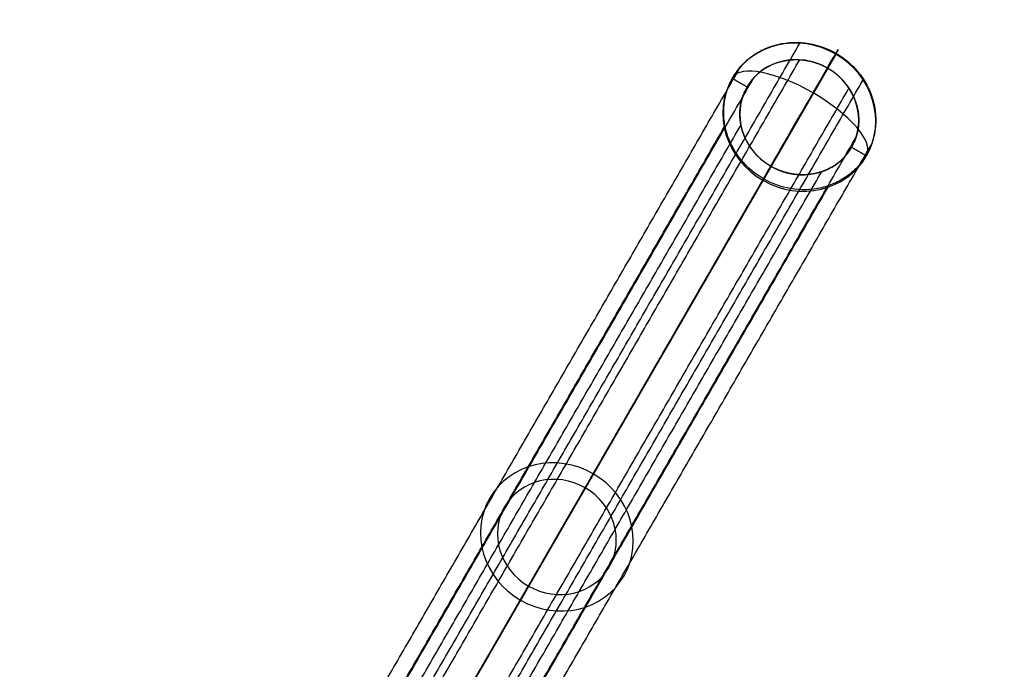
# Model space of a CAD drawing. Header units: millimetres. Extents: x -376 to 374, y -384 to 366.
# Tile 16 of 18: x 72 to 187, y 211 to 286. Entities that reach past the tile are written whole.
import ezdxf

# ---------------------------------------------------------------- set-up
doc = ezdxf.new("R2010")
doc.units = ezdxf.units.MM
doc.header["$MEASUREMENT"] = 0
doc.layers.add('Soround legs', color=7, linetype='Continuous', true_color=0x616161)
doc.layers.add('Soround table top', color=7, linetype='Continuous', true_color=0x4c7c50)

msp = doc.modelspace()

# ---------------------------------------------------------------- linework, layer by layer
at = {"layer": 'Soround legs'}
for p, q in [((110.93, 185.02, 315.66), (167.17, 282.44, 6.6)), ((167.17, 282.44, 6.6), (110.93, 185.02, 315.66)), ((109.99, 183.4, 314.98), (166.23, 280.81, 5.92)), ((166.23, 280.81, 5.92), (109.99, 183.4, 314.98)), ((109.99, 183.4, 314.98), (166.23, 280.81, 5.92)), ((166.23, 280.81, 5.92), (109.99, 183.4, 314.98)), ((159.65, 269.42, 1.13), (103.41, 172, 310.19)), ((159.65, 269.42, 1.13), (103.41, 172, 310.19)), ((103.41, 172, 310.19), (159.65, 269.42, 1.13)), ((103.41, 172, 310.19), (159.65, 269.42, 1.13)), ((158.71, 267.79, 0.45), (102.47, 170.38, 309.51)), ((102.47, 170.38, 309.51), (158.71, 267.79, 0.45))]:
    msp.add_line(p, q, dxfattribs=at)
at = {"layer": 'Soround legs', "extrusion": (-0.17101, -0.296198, 0.939693)}
for centre, radius, start, end in [((3.55, 301.65, -106.04), 9, 90, 270), ((3.55, 301.65, -106.04), 9, 90, 270), ((3.55, 301.65, -106.04), 9, 270, 90), ((3.55, 301.65, -106.04), 9, 270, 90), ((3.55, 301.65, -106.04), 7, 90, 270), ((3.55, 301.65, -106.04), 7, 90, 270), ((3.55, 301.65, -106.04), 7, 90, 270), ((3.55, 301.65, -106.04), 7, 90, 270), ((3.55, 301.65, -106.04), 7, 270, 90), ((3.55, 301.65, -106.04), 7, 270, 90), ((3.55, 301.65, 58.41), 9, 90, 270), ((3.55, 301.65, 58.41), 7, 90, 270), ((3.55, 301.65, 58.41), 9, 270, 90), ((3.55, 301.65, 58.41), 7, 270, 90)]:
    msp.add_arc(centre, radius, start, end, dxfattribs=at)
at = {"layer": 'Soround legs', "extrusion": (0.866025, -0.5, 0)}
for start, end in [(290.4093, 19.8091), (200.4405, 290.4093)]:
    msp.add_arc((319.85, 3.56, 3.53), 8.96, start, end, dxfattribs=at)
at = {"layer": 'Soround legs', "extrusion": (0.468613, 0.811661, 0.348724)}
msp.add_arc((-3.53, -108.2, 301.01), 8.96, 180.3157, 359.6843, dxfattribs=at)
msp.add_arc((-3.53, -108.2, 301.01), 8.96, 180.3157, 359.6843, dxfattribs=at)
at = {"layer": 'Soround legs'}
for points in [[(106.75, 186.28, 315.3), (134.88, 234.99, 160.77), (163, 283.7, 6.24)], [(167.17, 282.44, 6.6), (139.05, 233.73, 161.13), (110.93, 185.02, 315.66)], [(110.93, 185.02, 315.66), (139.05, 233.73, 161.13), (167.17, 282.44, 6.6)], [(167.17, 282.44, 6.6), (166.7, 281.63, 6.26), (166.23, 280.81, 5.92)], [(106.74, 184.37, 314.7), (134.86, 233.08, 160.17), (162.99, 281.79, 5.64)], [(99.88, 183.54, 313.18), (128, 232.25, 158.66), (156.12, 280.96, 4.13)], [(166.23, 280.81, 5.92), (138.11, 232.11, 160.45), (109.99, 183.4, 314.98)], [(109.99, 183.4, 314.98), (138.11, 232.11, 160.45), (166.23, 280.81, 5.92)], [(101.39, 182.24, 313.05), (129.52, 230.95, 158.52), (157.64, 279.66, 3.99)], [(114.1, 182.04, 315.3), (142.22, 230.75, 160.77), (170.35, 279.46, 6.24)], [(156.88, 278.62, 3.53), (156.01, 279.12, 3.53), (155.15, 279.62, 3.53)], [(112.46, 181.07, 314.7), (140.58, 229.78, 160.17), (168.7, 278.49, 5.64)], [(99.93, 176.79, 311.07), (128.05, 225.5, 156.54), (156.17, 274.21, 2.01)], [(97.99, 176.53, 310.63), (126.11, 225.24, 156.1), (154.23, 273.95, 1.57)], [(113.29, 175.38, 313.05), (141.41, 224.09, 158.52), (169.53, 272.8, 3.99)], [(115.17, 174.72, 313.18), (143.29, 223.42, 158.66), (171.41, 272.13, 4.13)], [(170.74, 270.62, 3.53), (169.87, 271.12, 3.53), (169, 271.62, 3.53)], [(103.41, 172, 310.19), (131.53, 220.71, 155.66), (159.65, 269.42, 1.13)], [(159.65, 269.42, 1.13), (131.53, 220.71, 155.66), (103.41, 172, 310.19)], [(109.3, 171.38, 311.07), (137.42, 220.09, 156.54), (165.54, 268.8, 2.01)], [(159.65, 269.42, 1.13), (159.18, 268.61, 0.79), (158.71, 267.79, 0.45)], [(102.47, 170.38, 309.51), (130.59, 219.08, 154.98), (158.71, 267.79, 0.45)], [(158.71, 267.79, 0.45), (130.59, 219.08, 154.98), (102.47, 170.38, 309.51)], [(110.04, 169.57, 310.63), (138.16, 218.28, 156.1), (166.28, 266.99, 1.57)]]:
    msp.add_open_spline(points, degree=2, dxfattribs=at)
for points, degree, knots in [([(155.23, 279.73, 3.52), (155.24, 279.74, 3.52), (155.25, 279.76, 3.53), (155.25, 279.77, 3.53), (155.26, 279.78, 3.54), (155.27, 279.8, 3.55), (155.29, 279.82, 3.56), (155.3, 279.84, 3.56), (155.32, 279.88, 3.58), (155.34, 279.91, 3.59), (155.39, 279.99, 3.63), (155.42, 280.05, 3.65), (155.53, 280.21, 3.72), (155.61, 280.32, 3.77), (155.84, 280.63, 3.91), (156, 280.84, 4.01), (156.52, 281.42, 4.29), (156.9, 281.78, 4.47), (157.32, 282.09, 4.65), (157.78, 282.44, 4.85), (158.28, 282.74, 5.03), (159.34, 283.24, 5.38), (159.9, 283.43, 5.55), (160.48, 283.57, 5.7), (161.63, 283.84, 5.99), (162.85, 283.87, 6.23), (164.04, 283.67, 6.38), (165.15, 283.48, 6.53), (166.22, 283.1, 6.6), (167.19, 282.53, 6.6), (168.17, 281.97, 6.6), (169.04, 281.24, 6.53), (169.75, 280.37, 6.38), (170.53, 279.44, 6.23), (171.1, 278.37, 5.99), (171.45, 277.23, 5.7), (171.62, 276.67, 5.55), (171.73, 276.09, 5.38), (171.83, 274.92, 5.03), (171.82, 274.34, 4.85), (171.75, 273.77, 4.65), (171.68, 273.24, 4.47), (171.57, 272.73, 4.29), (171.32, 271.99, 4.01), (171.23, 271.75, 3.91), (171.07, 271.39, 3.77), (171.01, 271.27, 3.72), (170.92, 271.1, 3.65), (170.89, 271.04, 3.63), (170.85, 270.95, 3.59), (170.83, 270.93, 3.58), (170.81, 270.88, 3.56), (170.8, 270.87, 3.56), (170.78, 270.84, 3.55), (170.78, 270.83, 3.54), (170.77, 270.81, 3.53), (170.76, 270.8, 3.53), (170.75, 270.78, 3.52), (170.75, 270.77, 3.52)], 3, [0, 0, 0, 0, 0.049597, 0.049597, 0.049597, 0.101589, 0.101589, 0.153581, 0.153581, 0.257564, 0.257564, 0.465542, 0.465542, 0.88151, 0.88151, 1.713559, 1.713559, 3.378554, 3.378554, 3.378554, 5.211027, 5.211027, 7.0435, 7.0435, 7.0435, 10.727444, 10.727444, 10.727444, 14.123936, 14.123936, 14.123936, 17.520428, 17.520428, 17.520428, 21.204371, 21.204371, 21.204371, 23.036844, 23.036844, 24.869317, 24.869317, 24.869317, 26.534308, 26.534308, 27.366354, 27.366354, 27.782321, 27.782321, 27.990298, 27.990298, 28.094284, 28.094284, 28.146279, 28.146279, 28.198274, 28.198274, 28.198274, 28.247871, 28.247871, 28.247871, 28.247871]), ([(159.65, 269.42, 1.13), (159.06, 269.77, 1.13), (158.01, 270.66, 1.22), (157.16, 271.73, 1.4), (156.52, 272.92, 1.67), (156.14, 274.2, 2), (156.01, 275.52, 2.39), (156.15, 276.82, 2.83), (156.56, 278.06, 3.29), (157.2, 279.18, 3.76), (157.64, 279.66, 3.99), (158.07, 280.14, 4.22), (159.13, 280.92, 4.66), (160.33, 281.47, 5.05), (161.63, 281.77, 5.39), (162.99, 281.82, 5.65), (164.34, 281.62, 5.83), (164.99, 281.39, 5.87), (165.63, 281.16, 5.92), (166.23, 280.81, 5.92)], 2, [0, 0, 0, 0.0625, 0.125, 0.1875, 0.25, 0.3125, 0.375, 0.4375, 0.5, 0.5625, 0.5625, 0.625, 0.6875, 0.75, 0.8125, 0.875, 0.9375, 0.9375, 1, 1, 1]), ([(166.23, 280.81, 5.92), (166.83, 280.47, 5.92), (167.35, 280.02, 5.87), (167.87, 279.57, 5.83), (168.3, 279.04, 5.74), (168.73, 278.51, 5.65), (169.05, 277.91, 5.52), (169.36, 277.31, 5.39), (169.75, 276.03, 5.05), (169.81, 275.37, 4.86), (169.87, 274.71, 4.66), (169.8, 274.06, 4.44), (169.73, 273.41, 4.22), (169.53, 272.8, 3.99), (169.33, 272.18, 3.76), (168.68, 271.06, 3.29), (168.25, 270.57, 3.06), (167.81, 270.09, 2.83), (166.76, 269.32, 2.39), (165.55, 268.77, 2), (164.25, 268.46, 1.67), (162.9, 268.41, 1.4), (161.55, 268.62, 1.22), (160.9, 268.85, 1.18), (160.25, 269.08, 1.13), (159.65, 269.42, 1.13)], 2, [1, 1, 1, 1.0625, 1.0625, 1.125, 1.125, 1.1875, 1.1875, 1.25, 1.3125, 1.3125, 1.375, 1.375, 1.4375, 1.4375, 1.5, 1.5625, 1.5625, 1.625, 1.6875, 1.75, 1.8125, 1.875, 1.9375, 1.9375, 2, 2, 2]), ([(170.75, 270.77, 3.52), (170.74, 270.76, 3.51), (170.73, 270.74, 3.51), (170.72, 270.73, 3.5), (170.71, 270.72, 3.49), (170.71, 270.7, 3.49), (170.69, 270.68, 3.48), (170.68, 270.66, 3.47), (170.66, 270.62, 3.45), (170.64, 270.59, 3.44), (170.59, 270.51, 3.41), (170.55, 270.45, 3.38), (170.45, 270.29, 3.31), (170.37, 270.18, 3.26), (170.14, 269.87, 3.12), (169.98, 269.66, 3.03), (169.46, 269.08, 2.74), (169.07, 268.72, 2.56), (168.65, 268.4, 2.38), (168.19, 268.06, 2.19), (167.69, 267.76, 2), (166.63, 267.26, 1.65), (166.08, 267.07, 1.49), (165.5, 266.93, 1.34), (164.34, 266.66, 1.04), (163.13, 266.63, 0.81), (161.93, 266.83, 0.65), (160.83, 267.02, 0.51), (159.76, 267.4, 0.44), (158.78, 267.97, 0.44), (157.81, 268.53, 0.44), (156.94, 269.26, 0.51), (156.22, 270.13, 0.65), (155.45, 271.06, 0.81), (154.87, 272.13, 1.04), (154.53, 273.27, 1.34), (154.36, 273.83, 1.49), (154.25, 274.41, 1.65), (154.15, 275.58, 2), (154.16, 276.16, 2.19), (154.23, 276.73, 2.38), (154.29, 277.25, 2.56), (154.41, 277.77, 2.74), (154.66, 278.51, 3.03), (154.75, 278.75, 3.12), (154.91, 279.11, 3.26), (154.96, 279.23, 3.31), (155.05, 279.4, 3.38), (155.08, 279.46, 3.41), (155.13, 279.55, 3.44), (155.15, 279.57, 3.45), (155.17, 279.62, 3.47), (155.18, 279.63, 3.48), (155.19, 279.66, 3.49), (155.2, 279.67, 3.49), (155.21, 279.69, 3.5), (155.22, 279.7, 3.51), (155.22, 279.72, 3.51), (155.23, 279.73, 3.52)], 3, [0, 0, 0, 0, 0.049107, 0.049107, 0.049107, 0.101114, 0.101114, 0.153121, 0.153121, 0.257136, 0.257136, 0.465174, 0.465174, 0.881265, 0.881265, 1.71356, 1.71356, 3.379046, 3.379046, 3.379046, 5.211519, 5.211519, 7.043993, 7.043993, 7.043993, 10.727936, 10.727936, 10.727936, 14.124428, 14.124428, 14.124428, 17.52092, 17.52092, 17.52092, 21.204864, 21.204864, 21.204864, 23.037337, 23.037337, 24.86981, 24.86981, 24.86981, 26.535292, 26.535292, 27.367584, 27.367584, 27.783674, 27.783674, 27.991712, 27.991712, 28.095729, 28.095729, 28.147739, 28.147739, 28.199749, 28.199749, 28.199749, 28.248856, 28.248856, 28.248856, 28.248856])]:
    msp.add_open_spline(points, degree=degree, knots=knots, dxfattribs=at)
at = {"layer": 'Soround table top'}
for centre, radius in [((-0.78, -9.05, 376.9), 375), ((-0.78, -9.05, 371.9), 375), ((-0.78, -9.05, 374.4), 375), ((-0.78, -9.05, 371.9), 375), ((-0.78, -9.05, 376.9), 375), ((-0.78, -9.05, 383.9), 368), ((-0.78, -9.05, 390.9), 361), ((-0.78, -9.05, 390.9), 361)]:
    msp.add_arc(centre, radius, 0, 180, dxfattribs=at)

doc.saveas('drawing.dxf')
